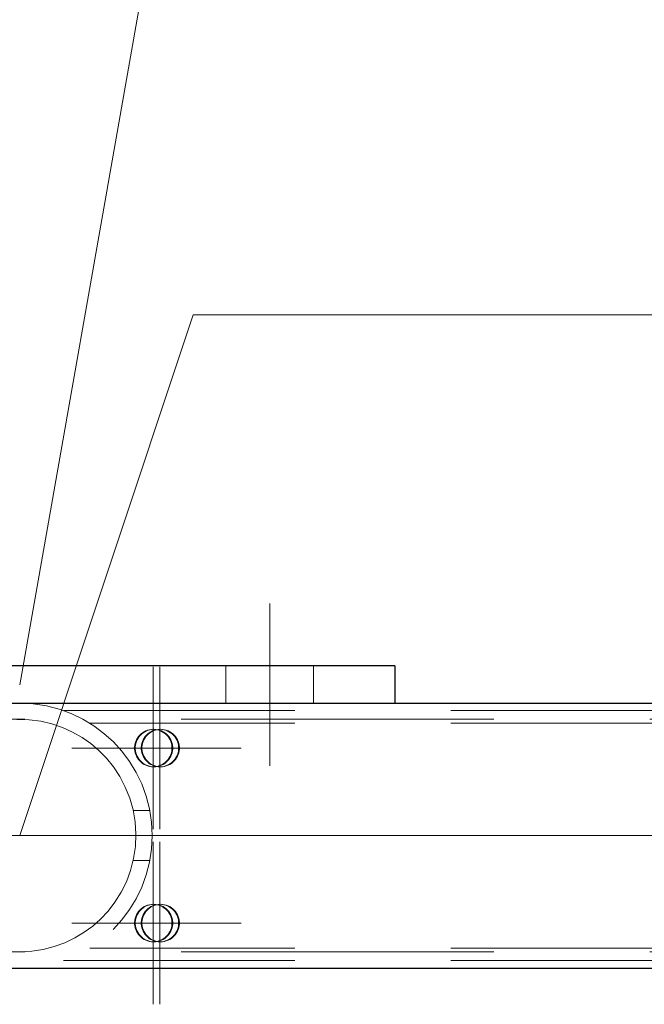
# Model space of a CAD drawing. Header units: millimetres. Extents: x -845 to -83, y 8759 to 9255.
# Tile 63 of 197: x -591 to -586, y 9000 to 9008. Entities that reach past the tile are written whole.
import ezdxf

# ---------------------------------------------------------------- set-up
doc = ezdxf.new("R2010")
doc.units = ezdxf.units.MM
doc.header["$LTSCALE"] = 10
doc.linetypes.add('HIDDEN', pattern=[0.375, 0.25, -0.125])
doc.linetypes.add('MITTE', pattern=[2, 1.25, -0.25, 0.25, -0.25])
for name, color, linetype, lineweight in [('PS_Hidden', 2, 'HIDDEN', 9), ('PS_Mid', 5, 'MITTE', 15), ('PS_Pos', 1, 'Continuous', 15), ('PS_Shape', 161, 'Continuous', 30), ('PS_SOLID', 7, 'Continuous', 30)]:
    doc.layers.add(name, color=color, linetype=linetype, lineweight=lineweight)

# ---------------------------------------------------------------- blocks, each defined once
blk = doc.blocks.new('*X650')
at = {"layer": 'PS_Hidden', "color": 2, "linetype": 'HIDDEN'}
for p, q in [((-589.5731, 9002.6009), (-589.5731, 9002.3009)), ((-588.8731, 9002.6009), (-588.8731, 9002.3009)), ((-594.2231, 9002.3009), (-588.2231, 9002.3009)), ((-581.5231, 9002.2437), (-590.8715, 9002.2437)), ((-588.2231, 9002.3037), (-588.2231, 9002.3009)), ((-638.6807, 9002.1737), (-482.9479, 9002.1737)), ((-591.1475, 9002.1706), (-591.2447, 9002.1734)), ((-591.0543, 9002.1583), (-591.1475, 9002.1706)), ((-590.9652, 9002.1373), (-591.0543, 9002.1583)), ((-590.8801, 9002.1082), (-590.9652, 9002.1373)), ((-590.7994, 9002.0715), (-590.8801, 9002.1082)), ((-581.5231, 9002.1437), (-590.6631, 9002.1437)), ((-590.1995, 9002.0868), (-590.2137, 9002.0816)), ((-590.2078, 9002.0816), (-590.1936, 9002.0868)), ((-590.1848, 9002.0906), (-590.1995, 9002.0868)), ((-590.1936, 9002.0868), (-590.1789, 9002.0906)), ((-590.1698, 9002.0929), (-590.1848, 9002.0906)), ((-590.1789, 9002.0906), (-590.1639, 9002.0929)), ((-590.1547, 9002.0937), (-590.1698, 9002.0929)), ((-590.1639, 9002.0929), (-590.1488, 9002.0937)), ((-590.1461, 9002.0868), (-590.1604, 9002.0816)), ((-590.1395, 9002.0929), (-590.1547, 9002.0937)), ((-590.1488, 9002.0937), (-590.1547, 9002.0937)), ((-590.1544, 9002.0816), (-590.1402, 9002.0868)), ((-590.1488, 9002.0937), (-590.1336, 9002.0929)), ((-590.1315, 9002.0906), (-590.1461, 9002.0868)), ((-590.1402, 9002.0868), (-590.1255, 9002.0906)), ((-590.1245, 9002.0906), (-590.1395, 9002.0929)), ((-590.1336, 9002.0929), (-590.1186, 9002.0906)), ((-590.1165, 9002.0929), (-590.1315, 9002.0906)), ((-590.1255, 9002.0906), (-590.1105, 9002.0929)), ((-590.1099, 9002.0868), (-590.1245, 9002.0906)), ((-590.1186, 9002.0906), (-590.1039, 9002.0868)), ((-590.1013, 9002.0937), (-590.1165, 9002.0929)), ((-590.1105, 9002.0929), (-590.0954, 9002.0937)), ((-590.0956, 9002.0816), (-590.1099, 9002.0868)), ((-590.1039, 9002.0868), (-590.0897, 9002.0816)), ((-590.0862, 9002.0929), (-590.1013, 9002.0937)), ((-590.0954, 9002.0937), (-590.1013, 9002.0937)), ((-590.0954, 9002.0937), (-590.0802, 9002.0929)), ((-590.0712, 9002.0906), (-590.0862, 9002.0929)), ((-590.0802, 9002.0929), (-590.0652, 9002.0906)), ((-590.0565, 9002.0868), (-590.0712, 9002.0906)), ((-590.0652, 9002.0906), (-590.0506, 9002.0868)), ((-590.0423, 9002.0816), (-590.0565, 9002.0868)), ((-590.0506, 9002.0868), (-590.0363, 9002.0816)), ((-590.7236, 9002.0281), (-590.7994, 9002.0715)), ((-590.6537, 9001.979), (-590.7236, 9002.0281)), ((-590.2891, 9002.0098), (-590.2951, 9001.9958)), ((-590.2892, 9001.9958), (-590.2832, 9002.0098)), ((-590.2818, 9002.0231), (-590.2891, 9002.0098)), ((-590.2832, 9002.0098), (-590.2758, 9002.0231)), ((-590.2731, 9002.0355), (-590.2818, 9002.0231)), ((-590.2758, 9002.0231), (-590.2672, 9002.0355)), ((-590.2632, 9002.0471), (-590.2731, 9002.0355)), ((-590.2672, 9002.0355), (-590.2573, 9002.0471)), ((-590.2522, 9002.0575), (-590.2632, 9002.0471)), ((-590.2573, 9002.0471), (-590.2463, 9002.0575)), ((-590.2402, 9002.0668), (-590.2522, 9002.0575)), ((-590.2463, 9002.0575), (-590.2343, 9002.0668)), ((-590.2358, 9002.0098), (-590.2417, 9001.9958)), ((-590.2274, 9002.0749), (-590.2402, 9002.0668)), ((-590.2284, 9002.0231), (-590.2358, 9002.0098)), ((-590.2358, 9001.9958), (-590.2298, 9002.0098)), ((-590.2343, 9002.0668), (-590.2214, 9002.0749)), ((-590.2298, 9002.0098), (-590.2225, 9002.0231)), ((-590.2197, 9002.0355), (-590.2284, 9002.0231)), ((-590.2137, 9002.0816), (-590.2274, 9002.0749)), ((-590.2225, 9002.0231), (-590.2138, 9002.0355)), ((-590.2214, 9002.0749), (-590.2078, 9002.0816)), ((-590.2098, 9002.0471), (-590.2197, 9002.0355)), ((-590.2138, 9002.0355), (-590.2039, 9002.0471)), ((-590.1989, 9002.0575), (-590.2098, 9002.0471)), ((-590.2039, 9002.0471), (-590.1929, 9002.0575)), ((-590.1869, 9002.0668), (-590.1989, 9002.0575)), ((-590.1929, 9002.0575), (-590.1809, 9002.0668)), ((-590.174, 9002.0749), (-590.1869, 9002.0668)), ((-590.1809, 9002.0668), (-590.1681, 9002.0749)), ((-590.1604, 9002.0816), (-590.174, 9002.0749)), ((-590.1681, 9002.0749), (-590.1544, 9002.0816)), ((-590.082, 9002.0749), (-590.0956, 9002.0816)), ((-590.0897, 9002.0816), (-590.0761, 9002.0749)), ((-590.0691, 9002.0668), (-590.082, 9002.0749)), ((-590.0761, 9002.0749), (-590.0632, 9002.0668)), ((-590.0572, 9002.0575), (-590.0691, 9002.0668)), ((-590.0632, 9002.0668), (-590.0512, 9002.0575)), ((-590.0462, 9002.0471), (-590.0572, 9002.0575)), ((-590.0512, 9002.0575), (-590.0402, 9002.0471)), ((-590.0363, 9002.0355), (-590.0462, 9002.0471)), ((-590.0286, 9002.0749), (-590.0423, 9002.0816)), ((-590.0402, 9002.0471), (-590.0304, 9002.0355)), ((-590.0363, 9002.0816), (-590.0227, 9002.0749)), ((-590.0276, 9002.0231), (-590.0363, 9002.0355)), ((-590.0304, 9002.0355), (-590.0217, 9002.0231)), ((-590.0158, 9002.0668), (-590.0286, 9002.0749)), ((-590.0203, 9002.0098), (-590.0276, 9002.0231)), ((-590.0227, 9002.0749), (-590.0098, 9002.0668)), ((-590.0217, 9002.0231), (-590.0143, 9002.0098)), ((-590.0143, 9001.9958), (-590.0203, 9002.0098)), ((-590.0038, 9002.0575), (-590.0158, 9002.0668)), ((-590.0143, 9002.0098), (-590.0083, 9001.9958)), ((-590.0098, 9002.0668), (-589.9979, 9002.0575)), ((-589.9928, 9002.0471), (-590.0038, 9002.0575)), ((-589.9979, 9002.0575), (-589.9869, 9002.0471)), ((-589.9829, 9002.0355), (-589.9928, 9002.0471)), ((-589.9869, 9002.0471), (-589.977, 9002.0355)), ((-589.9742, 9002.0231), (-589.9829, 9002.0355)), ((-589.977, 9002.0355), (-589.9683, 9002.0231)), ((-589.9669, 9002.0098), (-589.9742, 9002.0231)), ((-589.9683, 9002.0231), (-589.961, 9002.0098)), ((-589.9609, 9001.9958), (-589.9669, 9002.0098)), ((-589.961, 9002.0098), (-589.955, 9001.9958)), ((-590.5896, 9001.9245), (-590.6537, 9001.979)), ((-590.3027, 9001.9664), (-590.3042, 9001.9513)), ((-590.3042, 9001.9513), (-590.3042, 9001.9361)), ((-590.3042, 9001.9361), (-590.3027, 9001.921)), ((-590.2996, 9001.9813), (-590.3027, 9001.9664)), ((-590.2951, 9001.9958), (-590.2996, 9001.9813)), ((-590.2983, 9001.9513), (-590.2968, 9001.9664)), ((-590.2983, 9001.9361), (-590.2983, 9001.9513)), ((-590.2968, 9001.921), (-590.2983, 9001.9361)), ((-590.2968, 9001.9664), (-590.2937, 9001.9813)), ((-590.2937, 9001.9813), (-590.2892, 9001.9958)), ((-590.2493, 9001.9664), (-590.2509, 9001.9513)), ((-590.2509, 9001.9513), (-590.2509, 9001.9361)), ((-590.2509, 9001.9361), (-590.2493, 9001.921)), ((-590.2463, 9001.9813), (-590.2493, 9001.9664)), ((-590.2417, 9001.9958), (-590.2463, 9001.9813)), ((-590.2449, 9001.9513), (-590.2434, 9001.9664)), ((-590.2449, 9001.9361), (-590.2449, 9001.9513)), ((-590.2434, 9001.921), (-590.2449, 9001.9361)), ((-590.2434, 9001.9664), (-590.2403, 9001.9813)), ((-590.2403, 9001.9813), (-590.2358, 9001.9958)), ((-590.0097, 9001.9813), (-590.0143, 9001.9958)), ((-590.0067, 9001.9664), (-590.0097, 9001.9813)), ((-590.0083, 9001.9958), (-590.0038, 9001.9813)), ((-590.0051, 9001.9513), (-590.0067, 9001.9664)), ((-590.0067, 9001.921), (-590.0051, 9001.9361)), ((-590.0051, 9001.9361), (-590.0051, 9001.9513)), ((-590.0038, 9001.9813), (-590.0007, 9001.9664)), ((-590.0007, 9001.9664), (-589.9992, 9001.9513)), ((-589.9992, 9001.9361), (-590.0007, 9001.921)), ((-589.9992, 9001.9513), (-589.9992, 9001.9361)), ((-589.9564, 9001.9813), (-589.9609, 9001.9958)), ((-589.9533, 9001.9664), (-589.9564, 9001.9813)), ((-589.955, 9001.9958), (-589.9504, 9001.9813)), ((-589.9518, 9001.9513), (-589.9533, 9001.9664)), ((-589.9533, 9001.921), (-589.9518, 9001.9361)), ((-589.9518, 9001.9361), (-589.9518, 9001.9513)), ((-589.9504, 9001.9813), (-589.9474, 9001.9664)), ((-589.9474, 9001.9664), (-589.9458, 9001.9513)), ((-589.9458, 9001.9361), (-589.9474, 9001.921)), ((-589.9458, 9001.9513), (-589.9458, 9001.9361)), ((-590.5289, 9001.8623), (-590.5896, 9001.9245)), ((-590.4724, 9001.7924), (-590.5289, 9001.8623)), ((-590.3027, 9001.921), (-590.2996, 9001.9061)), ((-590.2996, 9001.9061), (-590.2951, 9001.8916)), ((-590.2937, 9001.9061), (-590.2968, 9001.921)), ((-590.2951, 9001.8916), (-590.2891, 9001.8777)), ((-590.2892, 9001.8916), (-590.2937, 9001.9061)), ((-590.2832, 9001.8777), (-590.2892, 9001.8916)), ((-590.2891, 9001.8777), (-590.2818, 9001.8644)), ((-590.2758, 9001.8644), (-590.2832, 9001.8777)), ((-590.2818, 9001.8644), (-590.2731, 9001.8519)), ((-590.2672, 9001.8519), (-590.2758, 9001.8644)), ((-590.2731, 9001.8519), (-590.2632, 9001.8404)), ((-590.2573, 9001.8404), (-590.2672, 9001.8519)), ((-590.2493, 9001.921), (-590.2463, 9001.9061)), ((-590.2463, 9001.9061), (-590.2417, 9001.8916)), ((-590.2403, 9001.9061), (-590.2434, 9001.921)), ((-590.2417, 9001.8916), (-590.2358, 9001.8777)), ((-590.2358, 9001.8916), (-590.2403, 9001.9061)), ((-590.2298, 9001.8777), (-590.2358, 9001.8916)), ((-590.2358, 9001.8777), (-590.2284, 9001.8644)), ((-590.2225, 9001.8644), (-590.2298, 9001.8777)), ((-590.2284, 9001.8644), (-590.2197, 9001.8519)), ((-590.2138, 9001.8519), (-590.2225, 9001.8644)), ((-590.2197, 9001.8519), (-590.2098, 9001.8404)), ((-590.2039, 9001.8404), (-590.2138, 9001.8519)), ((-590.0462, 9001.8404), (-590.0363, 9001.8519)), ((-590.0304, 9001.8519), (-590.0402, 9001.8404)), ((-590.0363, 9001.8519), (-590.0276, 9001.8644)), ((-590.0217, 9001.8644), (-590.0304, 9001.8519)), ((-590.0276, 9001.8644), (-590.0203, 9001.8777)), ((-590.0143, 9001.8777), (-590.0217, 9001.8644)), ((-590.0203, 9001.8777), (-590.0143, 9001.8916)), ((-590.0143, 9001.8916), (-590.0097, 9001.9061)), ((-590.0083, 9001.8916), (-590.0143, 9001.8777)), ((-590.0097, 9001.9061), (-590.0067, 9001.921)), ((-590.0038, 9001.9061), (-590.0083, 9001.8916)), ((-590.0007, 9001.921), (-590.0038, 9001.9061)), ((-589.9928, 9001.8404), (-589.9829, 9001.8519)), ((-589.977, 9001.8519), (-589.9869, 9001.8404)), ((-589.9829, 9001.8519), (-589.9742, 9001.8644)), ((-589.9683, 9001.8644), (-589.977, 9001.8519)), ((-589.9742, 9001.8644), (-589.9669, 9001.8777)), ((-589.961, 9001.8777), (-589.9683, 9001.8644)), ((-589.9669, 9001.8777), (-589.9609, 9001.8916)), ((-589.955, 9001.8916), (-589.961, 9001.8777)), ((-589.9609, 9001.8916), (-589.9564, 9001.9061)), ((-589.9564, 9001.9061), (-589.9533, 9001.921)), ((-589.9504, 9001.9061), (-589.955, 9001.8916)), ((-589.9474, 9001.921), (-589.9504, 9001.9061)), ((-590.4217, 9001.7155), (-590.4724, 9001.7924)), ((-590.2632, 9001.8404), (-590.2522, 9001.8299)), ((-590.2463, 9001.8299), (-590.2573, 9001.8404)), ((-590.2522, 9001.8299), (-590.2402, 9001.8206)), ((-590.2343, 9001.8206), (-590.2463, 9001.8299)), ((-590.2402, 9001.8206), (-590.2274, 9001.8126)), ((-590.2214, 9001.8126), (-590.2343, 9001.8206)), ((-590.2274, 9001.8126), (-590.2137, 9001.8059)), ((-590.2078, 9001.8059), (-590.2214, 9001.8126)), ((-590.2137, 9001.8059), (-590.1995, 9001.8006)), ((-590.2098, 9001.8404), (-590.1989, 9001.8299)), ((-590.1936, 9001.8006), (-590.2078, 9001.8059)), ((-590.1929, 9001.8299), (-590.2039, 9001.8404)), ((-590.1995, 9001.8006), (-590.1848, 9001.7968)), ((-590.1989, 9001.8299), (-590.1869, 9001.8206)), ((-590.1789, 9001.7968), (-590.1936, 9001.8006)), ((-590.1809, 9001.8206), (-590.1929, 9001.8299)), ((-590.1869, 9001.8206), (-590.174, 9001.8126)), ((-590.1848, 9001.7968), (-590.1698, 9001.7945)), ((-590.1681, 9001.8126), (-590.1809, 9001.8206)), ((-590.1639, 9001.7945), (-590.1789, 9001.7968)), ((-590.174, 9001.8126), (-590.1604, 9001.8059)), ((-590.1698, 9001.7945), (-590.1547, 9001.7937)), ((-590.1544, 9001.8059), (-590.1681, 9001.8126)), ((-590.1488, 9001.7937), (-590.1639, 9001.7945)), ((-590.1604, 9001.8059), (-590.1461, 9001.8006)), ((-590.1547, 9001.7937), (-590.1395, 9001.7945)), ((-590.1488, 9001.7937), (-590.1547, 9001.7937)), ((-590.1402, 9001.8006), (-590.1544, 9001.8059)), ((-590.1336, 9001.7945), (-590.1488, 9001.7937)), ((-590.1461, 9001.8006), (-590.1315, 9001.7968)), ((-590.1255, 9001.7968), (-590.1402, 9001.8006)), ((-590.1395, 9001.7945), (-590.1245, 9001.7968)), ((-590.1186, 9001.7968), (-590.1336, 9001.7945)), ((-590.1315, 9001.7968), (-590.1165, 9001.7945)), ((-590.1105, 9001.7945), (-590.1255, 9001.7968)), ((-590.1245, 9001.7968), (-590.1099, 9001.8006)), ((-590.1039, 9001.8006), (-590.1186, 9001.7968)), ((-590.1165, 9001.7945), (-590.1013, 9001.7937)), ((-590.0954, 9001.7937), (-590.1105, 9001.7945)), ((-590.1099, 9001.8006), (-590.0956, 9001.8059)), ((-590.0897, 9001.8059), (-590.1039, 9001.8006)), ((-590.1013, 9001.7937), (-590.0862, 9001.7945)), ((-590.0954, 9001.7937), (-590.1013, 9001.7937)), ((-590.0956, 9001.8059), (-590.082, 9001.8126)), ((-590.0802, 9001.7945), (-590.0954, 9001.7937)), ((-590.0761, 9001.8126), (-590.0897, 9001.8059)), ((-590.0862, 9001.7945), (-590.0712, 9001.7968)), ((-590.082, 9001.8126), (-590.0691, 9001.8206)), ((-590.0652, 9001.7968), (-590.0802, 9001.7945)), ((-590.0632, 9001.8206), (-590.0761, 9001.8126)), ((-590.0712, 9001.7968), (-590.0565, 9001.8006)), ((-590.0691, 9001.8206), (-590.0572, 9001.8299)), ((-590.0506, 9001.8006), (-590.0652, 9001.7968)), ((-590.0512, 9001.8299), (-590.0632, 9001.8206)), ((-590.0572, 9001.8299), (-590.0462, 9001.8404)), ((-590.0565, 9001.8006), (-590.0423, 9001.8059)), ((-590.0402, 9001.8404), (-590.0512, 9001.8299)), ((-590.0363, 9001.8059), (-590.0506, 9001.8006)), ((-590.0423, 9001.8059), (-590.0286, 9001.8126)), ((-590.0227, 9001.8126), (-590.0363, 9001.8059)), ((-590.0286, 9001.8126), (-590.0158, 9001.8206)), ((-590.0098, 9001.8206), (-590.0227, 9001.8126)), ((-590.0158, 9001.8206), (-590.0038, 9001.8299)), ((-589.9979, 9001.8299), (-590.0098, 9001.8206)), ((-590.0038, 9001.8299), (-589.9928, 9001.8404)), ((-589.9869, 9001.8404), (-589.9979, 9001.8299)), ((-590.378, 9001.632), (-590.4217, 9001.7155)), ((-590.3425, 9001.5429), (-590.378, 9001.632)), ((-590.3161, 9001.4494), (-590.3425, 9001.5429)), ((-590.2995, 9001.3527), (-590.3161, 9001.4494)), ((-590.1821, 9001.4437), (-590.3148, 9001.4437)), ((-590.2931, 9001.2545), (-590.2995, 9001.3527)), ((-590.2972, 9001.1562), (-590.2931, 9001.2545)), ((-590.3116, 9001.059), (-590.2972, 9001.1562)), ((-590.3359, 9000.9647), (-590.3116, 9001.059)), ((-590.1821, 9001.0437), (-590.3148, 9001.0437)), ((-590.3695, 9000.8745), (-590.3359, 9000.9647)), ((-590.4114, 9000.7897), (-590.3695, 9000.8745)), ((-590.4608, 9000.7113), (-590.4114, 9000.7897)), ((-590.5161, 9000.6398), (-590.4608, 9000.7113)), ((-590.2402, 9000.6668), (-590.2522, 9000.6575)), ((-590.2463, 9000.6575), (-590.2343, 9000.6668)), ((-590.2274, 9000.6749), (-590.2402, 9000.6668)), ((-590.2343, 9000.6668), (-590.2214, 9000.6749)), ((-590.2137, 9000.6816), (-590.2274, 9000.6749)), ((-590.2214, 9000.6749), (-590.2078, 9000.6816)), ((-590.1995, 9000.6868), (-590.2137, 9000.6816)), ((-590.2078, 9000.6816), (-590.1936, 9000.6868)), ((-590.1848, 9000.6906), (-590.1995, 9000.6868)), ((-590.1869, 9000.6668), (-590.1989, 9000.6575)), ((-590.1936, 9000.6868), (-590.1789, 9000.6906)), ((-590.1929, 9000.6575), (-590.1809, 9000.6668)), ((-590.174, 9000.6749), (-590.1869, 9000.6668)), ((-590.1698, 9000.6929), (-590.1848, 9000.6906)), ((-590.1809, 9000.6668), (-590.1681, 9000.6749)), ((-590.1789, 9000.6906), (-590.1639, 9000.6929)), ((-590.1604, 9000.6816), (-590.174, 9000.6749)), ((-590.1547, 9000.6937), (-590.1698, 9000.6929)), ((-590.1681, 9000.6749), (-590.1544, 9000.6816)), ((-590.1639, 9000.6929), (-590.1488, 9000.6937)), ((-590.1461, 9000.6868), (-590.1604, 9000.6816)), ((-590.1395, 9000.6929), (-590.1547, 9000.6937)), ((-590.1488, 9000.6937), (-590.1547, 9000.6937)), ((-590.1544, 9000.6816), (-590.1402, 9000.6868)), ((-590.1488, 9000.6937), (-590.1336, 9000.6929)), ((-590.1315, 9000.6906), (-590.1461, 9000.6868)), ((-590.1402, 9000.6868), (-590.1255, 9000.6906)), ((-590.1245, 9000.6906), (-590.1395, 9000.6929)), ((-590.1336, 9000.6929), (-590.1186, 9000.6906)), ((-590.1165, 9000.6929), (-590.1315, 9000.6906)), ((-590.1255, 9000.6906), (-590.1105, 9000.6929)), ((-590.1099, 9000.6868), (-590.1245, 9000.6906)), ((-590.1186, 9000.6906), (-590.1039, 9000.6868)), ((-590.1013, 9000.6937), (-590.1165, 9000.6929)), ((-590.1105, 9000.6929), (-590.0954, 9000.6937)), ((-590.0956, 9000.6816), (-590.1099, 9000.6868)), ((-590.1039, 9000.6868), (-590.0897, 9000.6816)), ((-590.0862, 9000.6929), (-590.1013, 9000.6937)), ((-590.0954, 9000.6937), (-590.1013, 9000.6937)), ((-590.082, 9000.6749), (-590.0956, 9000.6816)), ((-590.0954, 9000.6937), (-590.0802, 9000.6929)), ((-590.0897, 9000.6816), (-590.0761, 9000.6749)), ((-590.0712, 9000.6906), (-590.0862, 9000.6929)), ((-590.0691, 9000.6668), (-590.082, 9000.6749)), ((-590.0802, 9000.6929), (-590.0652, 9000.6906)), ((-590.0761, 9000.6749), (-590.0632, 9000.6668)), ((-590.0565, 9000.6868), (-590.0712, 9000.6906)), ((-590.0572, 9000.6575), (-590.0691, 9000.6668)), ((-590.0652, 9000.6906), (-590.0506, 9000.6868)), ((-590.0632, 9000.6668), (-590.0512, 9000.6575)), ((-590.0423, 9000.6816), (-590.0565, 9000.6868)), ((-590.0506, 9000.6868), (-590.0363, 9000.6816)), ((-590.0286, 9000.6749), (-590.0423, 9000.6816)), ((-590.0363, 9000.6816), (-590.0227, 9000.6749)), ((-590.0158, 9000.6668), (-590.0286, 9000.6749)), ((-590.0227, 9000.6749), (-590.0098, 9000.6668)), ((-590.0038, 9000.6575), (-590.0158, 9000.6668)), ((-590.0098, 9000.6668), (-589.9979, 9000.6575)), ((-590.576, 9000.5758), (-590.5161, 9000.6398)), ((-590.2951, 9000.5958), (-590.2996, 9000.5813)), ((-590.2891, 9000.6098), (-590.2951, 9000.5958)), ((-590.2937, 9000.5813), (-590.2892, 9000.5958)), ((-590.2892, 9000.5958), (-590.2832, 9000.6098)), ((-590.2818, 9000.6231), (-590.2891, 9000.6098)), ((-590.2832, 9000.6098), (-590.2758, 9000.6231)), ((-590.2731, 9000.6355), (-590.2818, 9000.6231)), ((-590.2758, 9000.6231), (-590.2672, 9000.6355)), ((-590.2632, 9000.6471), (-590.2731, 9000.6355)), ((-590.2672, 9000.6355), (-590.2573, 9000.6471)), ((-590.2522, 9000.6575), (-590.2632, 9000.6471)), ((-590.2573, 9000.6471), (-590.2463, 9000.6575)), ((-590.2417, 9000.5958), (-590.2463, 9000.5813)), ((-590.2358, 9000.6098), (-590.2417, 9000.5958)), ((-590.2403, 9000.5813), (-590.2358, 9000.5958)), ((-590.2284, 9000.6231), (-590.2358, 9000.6098)), ((-590.2358, 9000.5958), (-590.2298, 9000.6098)), ((-590.2298, 9000.6098), (-590.2225, 9000.6231)), ((-590.2197, 9000.6355), (-590.2284, 9000.6231)), ((-590.2225, 9000.6231), (-590.2138, 9000.6355)), ((-590.2098, 9000.6471), (-590.2197, 9000.6355)), ((-590.2138, 9000.6355), (-590.2039, 9000.6471)), ((-590.1989, 9000.6575), (-590.2098, 9000.6471)), ((-590.2039, 9000.6471), (-590.1929, 9000.6575)), ((-590.0462, 9000.6471), (-590.0572, 9000.6575)), ((-590.0512, 9000.6575), (-590.0402, 9000.6471)), ((-590.0363, 9000.6355), (-590.0462, 9000.6471)), ((-590.0402, 9000.6471), (-590.0304, 9000.6355)), ((-590.0276, 9000.6231), (-590.0363, 9000.6355)), ((-590.0304, 9000.6355), (-590.0217, 9000.6231)), ((-590.0203, 9000.6098), (-590.0276, 9000.6231)), ((-590.0217, 9000.6231), (-590.0143, 9000.6098)), ((-590.0143, 9000.5958), (-590.0203, 9000.6098)), ((-590.0143, 9000.6098), (-590.0083, 9000.5958)), ((-590.0097, 9000.5813), (-590.0143, 9000.5958)), ((-590.0083, 9000.5958), (-590.0038, 9000.5813)), ((-589.9928, 9000.6471), (-590.0038, 9000.6575)), ((-589.9979, 9000.6575), (-589.9869, 9000.6471)), ((-589.9829, 9000.6355), (-589.9928, 9000.6471)), ((-589.9869, 9000.6471), (-589.977, 9000.6355)), ((-589.9742, 9000.6231), (-589.9829, 9000.6355)), ((-589.977, 9000.6355), (-589.9683, 9000.6231)), ((-589.9669, 9000.6098), (-589.9742, 9000.6231)), ((-589.9683, 9000.6231), (-589.961, 9000.6098)), ((-589.9609, 9000.5958), (-589.9669, 9000.6098)), ((-589.961, 9000.6098), (-589.955, 9000.5958)), ((-589.9564, 9000.5813), (-589.9609, 9000.5958)), ((-589.955, 9000.5958), (-589.9504, 9000.5813)), ((-590.7078, 9000.4696), (-590.6392, 9000.5199)), ((-590.6392, 9000.5199), (-590.576, 9000.5758)), ((-590.3027, 9000.5664), (-590.3042, 9000.5513)), ((-590.3042, 9000.5513), (-590.3042, 9000.5361)), ((-590.3042, 9000.5361), (-590.3027, 9000.521)), ((-590.2996, 9000.5813), (-590.3027, 9000.5664)), ((-590.3027, 9000.521), (-590.2996, 9000.5061)), ((-590.2983, 9000.5513), (-590.2968, 9000.5664)), ((-590.2983, 9000.5361), (-590.2983, 9000.5513)), ((-590.2968, 9000.521), (-590.2983, 9000.5361)), ((-590.2968, 9000.5664), (-590.2937, 9000.5813)), ((-590.2937, 9000.5061), (-590.2968, 9000.521)), ((-590.2493, 9000.5664), (-590.2509, 9000.5513)), ((-590.2509, 9000.5513), (-590.2509, 9000.5361)), ((-590.2509, 9000.5361), (-590.2493, 9000.521)), ((-590.2463, 9000.5813), (-590.2493, 9000.5664)), ((-590.2493, 9000.521), (-590.2463, 9000.5061)), ((-590.2449, 9000.5513), (-590.2434, 9000.5664)), ((-590.2449, 9000.5361), (-590.2449, 9000.5513)), ((-590.2434, 9000.521), (-590.2449, 9000.5361)), ((-590.2434, 9000.5664), (-590.2403, 9000.5813)), ((-590.2403, 9000.5061), (-590.2434, 9000.521)), ((-590.0067, 9000.5664), (-590.0097, 9000.5813)), ((-590.0097, 9000.5061), (-590.0067, 9000.521)), ((-590.0051, 9000.5513), (-590.0067, 9000.5664)), ((-590.0067, 9000.521), (-590.0051, 9000.5361)), ((-590.0051, 9000.5361), (-590.0051, 9000.5513)), ((-590.0038, 9000.5813), (-590.0007, 9000.5664)), ((-590.0007, 9000.521), (-590.0038, 9000.5061)), ((-590.0007, 9000.5664), (-589.9992, 9000.5513)), ((-589.9992, 9000.5361), (-590.0007, 9000.521)), ((-589.9992, 9000.5513), (-589.9992, 9000.5361)), ((-589.9533, 9000.5664), (-589.9564, 9000.5813)), ((-589.9564, 9000.5061), (-589.9533, 9000.521)), ((-589.9518, 9000.5513), (-589.9533, 9000.5664)), ((-589.9533, 9000.521), (-589.9518, 9000.5361)), ((-589.9518, 9000.5361), (-589.9518, 9000.5513)), ((-589.9504, 9000.5813), (-589.9474, 9000.5664)), ((-589.9474, 9000.521), (-589.9504, 9000.5061)), ((-589.9474, 9000.5664), (-589.9458, 9000.5513)), ((-589.9458, 9000.5361), (-589.9474, 9000.521)), ((-589.9458, 9000.5513), (-589.9458, 9000.5361)), ((-590.7823, 9000.4249), (-590.7078, 9000.4696)), ((-590.2996, 9000.5061), (-590.2951, 9000.4916)), ((-590.2951, 9000.4916), (-590.2891, 9000.4777)), ((-590.2892, 9000.4916), (-590.2937, 9000.5061)), ((-590.2832, 9000.4777), (-590.2892, 9000.4916)), ((-590.2891, 9000.4777), (-590.2818, 9000.4644)), ((-590.2758, 9000.4644), (-590.2832, 9000.4777)), ((-590.2818, 9000.4644), (-590.2731, 9000.4519)), ((-590.2672, 9000.4519), (-590.2758, 9000.4644)), ((-590.2731, 9000.4519), (-590.2632, 9000.4404)), ((-590.2573, 9000.4404), (-590.2672, 9000.4519)), ((-590.2632, 9000.4404), (-590.2522, 9000.4299)), ((-590.2463, 9000.4299), (-590.2573, 9000.4404)), ((-590.2522, 9000.4299), (-590.2402, 9000.4206)), ((-590.2463, 9000.5061), (-590.2417, 9000.4916)), ((-590.2343, 9000.4206), (-590.2463, 9000.4299)), ((-590.2417, 9000.4916), (-590.2358, 9000.4777)), ((-590.2358, 9000.4916), (-590.2403, 9000.5061)), ((-590.2298, 9000.4777), (-590.2358, 9000.4916)), ((-590.2358, 9000.4777), (-590.2284, 9000.4644)), ((-590.2225, 9000.4644), (-590.2298, 9000.4777)), ((-590.2284, 9000.4644), (-590.2197, 9000.4519)), ((-590.2138, 9000.4519), (-590.2225, 9000.4644)), ((-590.2197, 9000.4519), (-590.2098, 9000.4404)), ((-590.2039, 9000.4404), (-590.2138, 9000.4519)), ((-590.2098, 9000.4404), (-590.1989, 9000.4299)), ((-590.1929, 9000.4299), (-590.2039, 9000.4404)), ((-590.1989, 9000.4299), (-590.1869, 9000.4206)), ((-590.1809, 9000.4206), (-590.1929, 9000.4299)), ((-590.0691, 9000.4206), (-590.0572, 9000.4299)), ((-590.0512, 9000.4299), (-590.0632, 9000.4206)), ((-590.0572, 9000.4299), (-590.0462, 9000.4404)), ((-590.0402, 9000.4404), (-590.0512, 9000.4299)), ((-590.0462, 9000.4404), (-590.0363, 9000.4519)), ((-590.0304, 9000.4519), (-590.0402, 9000.4404)), ((-590.0363, 9000.4519), (-590.0276, 9000.4644)), ((-590.0217, 9000.4644), (-590.0304, 9000.4519)), ((-590.0276, 9000.4644), (-590.0203, 9000.4777)), ((-590.0143, 9000.4777), (-590.0217, 9000.4644)), ((-590.0203, 9000.4777), (-590.0143, 9000.4916)), ((-590.0158, 9000.4206), (-590.0038, 9000.4299)), ((-590.0143, 9000.4916), (-590.0097, 9000.5061)), ((-590.0083, 9000.4916), (-590.0143, 9000.4777)), ((-589.9979, 9000.4299), (-590.0098, 9000.4206)), ((-590.0038, 9000.5061), (-590.0083, 9000.4916)), ((-590.0038, 9000.4299), (-589.9928, 9000.4404)), ((-589.9869, 9000.4404), (-589.9979, 9000.4299)), ((-589.9928, 9000.4404), (-589.9829, 9000.4519)), ((-589.977, 9000.4519), (-589.9869, 9000.4404)), ((-589.9829, 9000.4519), (-589.9742, 9000.4644)), ((-589.9683, 9000.4644), (-589.977, 9000.4519)), ((-589.9742, 9000.4644), (-589.9669, 9000.4777)), ((-589.961, 9000.4777), (-589.9683, 9000.4644)), ((-589.9669, 9000.4777), (-589.9609, 9000.4916)), ((-589.955, 9000.4916), (-589.961, 9000.4777)), ((-589.9609, 9000.4916), (-589.9564, 9000.5061)), ((-589.9504, 9000.5061), (-589.955, 9000.4916)), ((-591.0344, 9000.333), (-590.9462, 9000.3559)), ((-590.9462, 9000.3559), (-590.862, 9000.3867)), ((-590.862, 9000.3867), (-590.7823, 9000.4249)), ((-590.2402, 9000.4206), (-590.2274, 9000.4126)), ((-590.2214, 9000.4126), (-590.2343, 9000.4206)), ((-590.2274, 9000.4126), (-590.2137, 9000.4059)), ((-590.2078, 9000.4059), (-590.2214, 9000.4126)), ((-590.2137, 9000.4059), (-590.1995, 9000.4006)), ((-590.1936, 9000.4006), (-590.2078, 9000.4059)), ((-590.1995, 9000.4006), (-590.1848, 9000.3968)), ((-590.1789, 9000.3968), (-590.1936, 9000.4006)), ((-590.1869, 9000.4206), (-590.174, 9000.4126)), ((-590.1848, 9000.3968), (-590.1698, 9000.3945)), ((-590.1681, 9000.4126), (-590.1809, 9000.4206)), ((-590.1639, 9000.3945), (-590.1789, 9000.3968)), ((-590.174, 9000.4126), (-590.1604, 9000.4059)), ((-590.1698, 9000.3945), (-590.1547, 9000.3937)), ((-590.1544, 9000.4059), (-590.1681, 9000.4126)), ((-590.1488, 9000.3937), (-590.1639, 9000.3945)), ((-590.1604, 9000.4059), (-590.1461, 9000.4006)), ((-590.1547, 9000.3937), (-590.1395, 9000.3945)), ((-590.1488, 9000.3937), (-590.1547, 9000.3937)), ((-590.1402, 9000.4006), (-590.1544, 9000.4059)), ((-590.1336, 9000.3945), (-590.1488, 9000.3937)), ((-590.1461, 9000.4006), (-590.1315, 9000.3968)), ((-590.1255, 9000.3968), (-590.1402, 9000.4006)), ((-590.1395, 9000.3945), (-590.1245, 9000.3968)), ((-590.1186, 9000.3968), (-590.1336, 9000.3945)), ((-590.1315, 9000.3968), (-590.1165, 9000.3945)), ((-590.1105, 9000.3945), (-590.1255, 9000.3968)), ((-590.1245, 9000.3968), (-590.1099, 9000.4006)), ((-590.1039, 9000.4006), (-590.1186, 9000.3968)), ((-590.1165, 9000.3945), (-590.1013, 9000.3937)), ((-590.0954, 9000.3937), (-590.1105, 9000.3945)), ((-590.1099, 9000.4006), (-590.0956, 9000.4059)), ((-590.0897, 9000.4059), (-590.1039, 9000.4006)), ((-590.1013, 9000.3937), (-590.0862, 9000.3945)), ((-590.0954, 9000.3937), (-590.1013, 9000.3937)), ((-590.0956, 9000.4059), (-590.082, 9000.4126)), ((-590.0802, 9000.3945), (-590.0954, 9000.3937)), ((-590.0761, 9000.4126), (-590.0897, 9000.4059)), ((-590.0862, 9000.3945), (-590.0712, 9000.3968)), ((-590.082, 9000.4126), (-590.0691, 9000.4206)), ((-590.0652, 9000.3968), (-590.0802, 9000.3945)), ((-590.0632, 9000.4206), (-590.0761, 9000.4126)), ((-590.0712, 9000.3968), (-590.0565, 9000.4006)), ((-590.0506, 9000.4006), (-590.0652, 9000.3968)), ((-590.0565, 9000.4006), (-590.0423, 9000.4059)), ((-590.0363, 9000.4059), (-590.0506, 9000.4006)), ((-590.0423, 9000.4059), (-590.0286, 9000.4126)), ((-590.0227, 9000.4126), (-590.0363, 9000.4059)), ((-590.0286, 9000.4126), (-590.0158, 9000.4206)), ((-590.0098, 9000.4206), (-590.0227, 9000.4126)), ((-638.6807, 9000.3137), (-482.9479, 9000.3137)), ((-591.2231, 9000.3137), (-591.1267, 9000.3187)), ((-591.1267, 9000.3187), (-591.0344, 9000.333)), ((-581.5231, 9000.3437), (-590.6631, 9000.3437)), ((-581.5231, 9000.2437), (-590.8715, 9000.2437))]:
    blk.add_line(p, q, dxfattribs=at)
at = {"layer": 'PS_Hidden', "extrusion": (0, 0, -1)}
blk.add_arc((591.2231, 9001.2437), 1.06, 90, 270, dxfattribs=at)
at = {"layer": 'PS_Mid', "color": 5, "linetype": 'MITTE'}
for p, q in [((-589.2231, 9001.8009), (-589.2231, 9003.1009)), ((-589.2231, 9001.8009), (-589.2231, 9003.1009)), ((-590.1547, 9002.5937), (-590.1547, 9001.2937)), ((-590.1013, 9002.5937), (-590.1013, 9001.2937)), ((-589.5047, 9001.9437), (-590.8047, 9001.9437)), ((-589.4513, 9001.9437), (-590.7513, 9001.9437)), ((-589.0494, 9001.2437), (-643.3967, 9001.2437)), ((-641.1763, 9001.2437), (-480.4523, 9001.2437)), ((-539.0494, 9001.2437), (-593.3967, 9001.2437)), ((-590.8166, 9001.2437), (-589.6631, 9001.2437)), ((-590.1547, 9001.1937), (-590.1547, 8999.8937)), ((-590.1013, 9001.1937), (-590.1013, 8999.8937)), ((-589.5047, 9000.5437), (-590.8047, 9000.5437)), ((-589.4513, 9000.5437), (-590.7513, 9000.5437))]:
    blk.add_line(p, q, dxfattribs=at)
at = {"layer": 'PS_SOLID', "color": 7, "linetype": 'Continuous'}
for p, q in [((-588.2231, 9002.6009), (-594.2231, 9002.6009)), ((-588.2231, 9002.6009), (-588.2231, 9002.3037)), ((-638.6807, 9002.3037), (-482.9479, 9002.3037)), ((-638.6807, 9000.1837), (-482.9479, 9000.1837))]:
    blk.add_line(p, q, dxfattribs=at)
blk = doc.blocks.new('*X679')
at = {"color": 1}
for p, q in [((-591.2231, 9001.2437), (-589.834, 9005.4108)), ((-589.834, 9005.4108), (-584.834, 9005.4108))]:
    blk.add_line(p, q, dxfattribs=at)
blk = doc.blocks.new('*X680')
at = {"color": 1}
blk.add_line((-591.2231, 9002.4509), (-589.834, 9010.3317), dxfattribs=at)

msp = doc.modelspace()

# ---------------------------------------------------------------- block references
at = {"layer": 'PS_Pos'}
for name in ['*X680', '*X679']:
    msp.add_blockref(name, (0, 0), dxfattribs=at)
at = {"layer": 'PS_Shape', "color": 31}
msp.add_blockref('*X650', (0, 0), dxfattribs=at)

doc.saveas('drawing.dxf')
